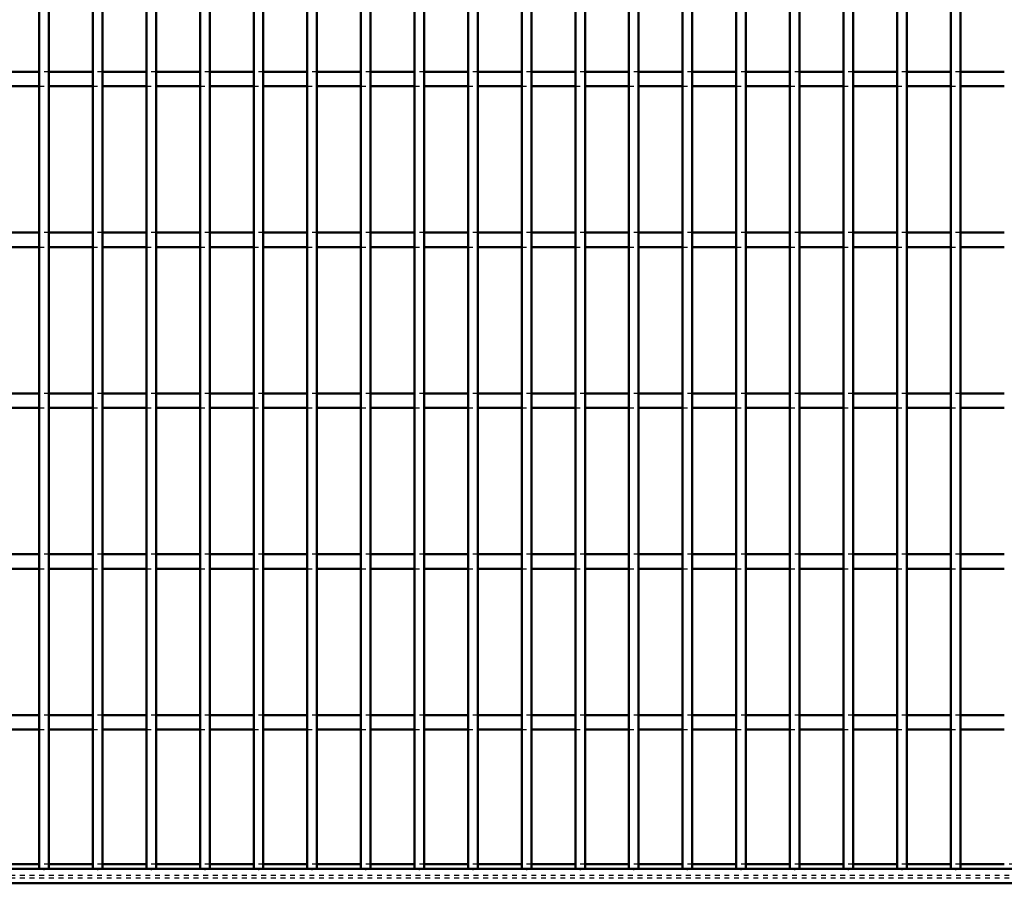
# Model space of a CAD drawing. Header units: millimetres. Extents: x -1015 to 606, y -500 to 954.
# Tile 16 of 36: x -5 to 199, y -500 to -321. Entities that reach past the tile are written whole.
import ezdxf

# ---------------------------------------------------------------- set-up
doc = ezdxf.new("R2010")
doc.units = ezdxf.units.MM
doc.linetypes.add('Dashed', pattern=[2, 1, -1])
for name, color, linetype, lineweight in [('2d ConnectionPoints', 7, 'Continuous', 50), ('AM_0', 7, 'Continuous', 50), ('AM_9', 6, 'Dashed', 25)]:
    doc.layers.add(name, color=color, linetype=linetype, lineweight=lineweight)

# ---------------------------------------------------------------- blocks, each defined once
blk = doc.blocks.new('2_1to2odh7hw5t4osg1f1c3cawn________0_in_LPPX423303311311120010003500_4')
at = {"layer": 'AM_0'}
for p, q in [((600, -497), (-600, -497)), ((-1, -496.05), (-10.11, -496.05)), ((10.11, -496.05), (1, -496.05)), ((21.22, -496.05), (12.11, -496.05)), ((32.33, -496.05), (23.22, -496.05)), ((43.44, -496.05), (34.33, -496.05)), ((54.55, -496.05), (45.44, -496.05)), ((65.66, -496.05), (56.55, -496.05)), ((76.77, -496.05), (67.66, -496.05)), ((87.88, -496.05), (78.77, -496.05)), ((98.99, -496.05), (89.88, -496.05)), ((110.1, -496.05), (100.99, -496.05)), ((121.21, -496.05), (112.1, -496.05)), ((132.32, -496.05), (123.21, -496.05)), ((143.43, -496.05), (134.32, -496.05)), ((154.54, -496.05), (145.43, -496.05)), ((165.65, -496.05), (156.54, -496.05)), ((176.76, -496.05), (167.65, -496.05)), ((187.87, -496.05), (178.76, -496.05)), ((198.98, -496.05), (189.87, -496.05)), ((600, -500), (-600, -500))]:
    blk.add_line(p, q, dxfattribs=at)
at = {"layer": 'AM_9'}
for p, q in [((1, -496.05), (-1, -496.05)), ((12.11, -496.05), (10.11, -496.05)), ((23.22, -496.05), (21.22, -496.05)), ((34.33, -496.05), (32.33, -496.05)), ((45.44, -496.05), (43.44, -496.05)), ((56.55, -496.05), (54.55, -496.05)), ((67.66, -496.05), (65.66, -496.05)), ((78.77, -496.05), (76.77, -496.05)), ((89.88, -496.05), (87.88, -496.05)), ((100.99, -496.05), (98.99, -496.05)), ((112.1, -496.05), (110.1, -496.05)), ((123.21, -496.05), (121.21, -496.05)), ((134.32, -496.05), (132.32, -496.05)), ((145.43, -496.05), (143.43, -496.05)), ((156.54, -496.05), (154.54, -496.05)), ((167.65, -496.05), (165.65, -496.05)), ((178.76, -496.05), (176.76, -496.05)), ((189.87, -496.05), (187.87, -496.05)), ((200.98, -496.05), (198.98, -496.05)), ((600, -498.4), (-600, -498.4)), ((600, -498.92), (-600, -498.92))]:
    blk.add_line(p, q, dxfattribs=at)
blk = doc.blocks.new('56_uoerpp81ptu5uojywpl67w0cf________0_in_LPPX423303311311120010003500_4')
at = {"layer": 'AM_0'}
for p, q in [((-1, -497), (-1, 497)), ((1, -497), (1, 497)), ((1, -497), (-1, -497))]:
    blk.add_line(p, q, dxfattribs=at)
blk = doc.blocks.new('57_gvm1mjuqu3cnvbwqwsistt5ks________0_in_LPPX423303311311120010003500_4')
at = {"layer": 'AM_0'}
for p, q in [((10.11, -497), (10.11, 497)), ((12.11, -497), (12.11, 497)), ((12.11, -497), (10.11, -497))]:
    blk.add_line(p, q, dxfattribs=at)
blk = doc.blocks.new('58_kclb6s230ifr5e3gq41ciumvo________0_in_LPPX423303311311120010003500_4')
at = {"layer": 'AM_0'}
for p, q in [((21.22, -497), (21.22, 497)), ((23.22, -497), (23.22, 497)), ((23.22, -497), (21.22, -497))]:
    blk.add_line(p, q, dxfattribs=at)
blk = doc.blocks.new('59_9m8desiyjl9b5u0c3hhc4vgta________0_in_LPPX423303311311120010003500_4')
at = {"layer": 'AM_0'}
for p, q in [((32.33, -497), (32.33, 497)), ((34.33, -497), (34.33, 497)), ((34.33, -497), (32.33, -497))]:
    blk.add_line(p, q, dxfattribs=at)
blk = doc.blocks.new('60_0ws9tdhe1300vcd2jhsuzilxo________0_in_LPPX423303311311120010003500_4')
at = {"layer": 'AM_0'}
for p, q in [((43.44, -497), (43.44, 497)), ((45.44, -497), (45.44, 497)), ((45.44, -497), (43.44, -497))]:
    blk.add_line(p, q, dxfattribs=at)
blk = doc.blocks.new('61_7e2ougf6erd9epxibuwu57p3f________0_in_LPPX423303311311120010003500_4')
at = {"layer": 'AM_0'}
for p, q in [((54.55, -497), (54.55, 497)), ((56.55, -497), (56.55, 497)), ((56.55, -497), (54.55, -497))]:
    blk.add_line(p, q, dxfattribs=at)
blk = doc.blocks.new('62_j7pazp85qiwyb54dxf8vca25g________0_in_LPPX423303311311120010003500_4')
at = {"layer": 'AM_0'}
for p, q in [((65.66, -497), (65.66, 497)), ((67.66, -497), (67.66, 497)), ((67.66, -497), (65.66, -497))]:
    blk.add_line(p, q, dxfattribs=at)
blk = doc.blocks.new('63_m4329cs6i5uls6myivw9y4agn________0_in_LPPX423303311311120010003500_4')
at = {"layer": 'AM_0'}
for p, q in [((76.77, -497), (76.77, 497)), ((78.77, -497), (78.77, 497)), ((78.77, -497), (76.77, -497))]:
    blk.add_line(p, q, dxfattribs=at)
blk = doc.blocks.new('64_u7atix37ni8zf929omebf1moi________0_in_LPPX423303311311120010003500_4')
at = {"layer": 'AM_0'}
for p, q in [((87.88, -497), (87.88, 497)), ((89.88, -497), (89.88, 497)), ((89.88, -497), (87.88, -497))]:
    blk.add_line(p, q, dxfattribs=at)
blk = doc.blocks.new('65_zr0mignyubwktvem1t0wiz1cq________0_in_LPPX423303311311120010003500_4')
at = {"layer": 'AM_0'}
for p, q in [((98.99, -497), (98.99, 497)), ((100.99, -497), (100.99, 497)), ((100.99, -497), (98.99, -497))]:
    blk.add_line(p, q, dxfattribs=at)
blk = doc.blocks.new('66_3dmpc7u2wbqdyy9wiaiymqarm________0_in_LPPX423303311311120010003500_4')
at = {"layer": 'AM_0'}
for p, q in [((110.1, -497), (110.1, 497)), ((112.1, -497), (112.1, 497)), ((112.1, -497), (110.1, -497))]:
    blk.add_line(p, q, dxfattribs=at)
blk = doc.blocks.new('67_rr1tlcxzm94jnszt5ls4ppiva________0_in_LPPX423303311311120010003500_4')
at = {"layer": 'AM_0'}
for p, q in [((121.21, -497), (121.21, 497)), ((123.21, -497), (123.21, 497)), ((123.21, -497), (121.21, -497))]:
    blk.add_line(p, q, dxfattribs=at)
blk = doc.blocks.new('68_kql9dbql59dmrleba5n6et5jm________0_in_LPPX423303311311120010003500_4')
at = {"layer": 'AM_0'}
for p, q in [((132.32, -497), (132.32, 497)), ((134.32, -497), (134.32, 497)), ((134.32, -497), (132.32, -497))]:
    blk.add_line(p, q, dxfattribs=at)
blk = doc.blocks.new('69_80vpjhlj8lkz0ya49frndoopg________0_in_LPPX423303311311120010003500_4')
at = {"layer": 'AM_0'}
for p, q in [((143.43, -497), (143.43, 497)), ((145.43, -497), (145.43, 497)), ((145.43, -497), (143.43, -497))]:
    blk.add_line(p, q, dxfattribs=at)
blk = doc.blocks.new('70_hesecd1q8q2goyt0jhctqt7cl________0_in_LPPX423303311311120010003500_4')
at = {"layer": 'AM_0'}
for p, q in [((154.54, -497), (154.54, 497)), ((156.54, -497), (156.54, 497)), ((156.54, -497), (154.54, -497))]:
    blk.add_line(p, q, dxfattribs=at)
blk = doc.blocks.new('71_36qro5rn18f7br01eiq4wylob________0_in_LPPX423303311311120010003500_4')
at = {"layer": 'AM_0'}
for p, q in [((165.65, -497), (165.65, 497)), ((167.65, -497), (167.65, 497)), ((167.65, -497), (165.65, -497))]:
    blk.add_line(p, q, dxfattribs=at)
blk = doc.blocks.new('72_9myhfhm7tipx94lnsnfmjha6i________0_in_LPPX423303311311120010003500_4')
at = {"layer": 'AM_0'}
for p, q in [((176.76, -497), (176.76, 497)), ((178.76, -497), (178.76, 497)), ((178.76, -497), (176.76, -497))]:
    blk.add_line(p, q, dxfattribs=at)
blk = doc.blocks.new('73_fdzqw3uieacxd76lbepec59bh________0_in_LPPX423303311311120010003500_4')
at = {"layer": 'AM_0'}
for p, q in [((187.87, -497), (187.87, 497)), ((189.87, -497), (189.87, 497)), ((189.87, -497), (187.87, -497))]:
    blk.add_line(p, q, dxfattribs=at)
blk = doc.blocks.new('111_8tal56c6dkho5vcspskhcoxeq________0_in_LPPX423303311311120010003500_4')
at = {"layer": 'AM_0'}
for p, q in [((-1, -465.12), (-10.11, -465.12)), ((-1, -465.12), (-1, -468.12)), ((1, -468.12), (1, -465.12)), ((10.11, -465.12), (1, -465.12)), ((10.11, -465.12), (10.11, -468.12)), ((12.11, -468.12), (12.11, -465.12)), ((21.22, -465.12), (12.11, -465.12)), ((21.22, -465.12), (21.22, -468.12)), ((23.22, -468.12), (23.22, -465.12)), ((32.33, -465.12), (23.22, -465.12)), ((32.33, -465.12), (32.33, -468.12)), ((34.33, -468.12), (34.33, -465.12)), ((43.44, -465.12), (34.33, -465.12)), ((43.44, -465.12), (43.44, -468.12)), ((45.44, -468.12), (45.44, -465.12)), ((54.55, -465.12), (45.44, -465.12)), ((54.55, -465.12), (54.55, -468.12)), ((56.55, -468.12), (56.55, -465.12)), ((65.66, -465.12), (56.55, -465.12)), ((65.66, -465.12), (65.66, -468.12)), ((67.66, -468.12), (67.66, -465.12)), ((76.77, -465.12), (67.66, -465.12)), ((76.77, -465.12), (76.77, -468.12)), ((78.77, -468.12), (78.77, -465.12)), ((87.88, -465.12), (78.77, -465.12)), ((87.88, -465.12), (87.88, -468.12)), ((89.88, -468.12), (89.88, -465.12)), ((98.99, -465.12), (89.88, -465.12)), ((98.99, -465.12), (98.99, -468.12)), ((100.99, -468.12), (100.99, -465.12)), ((110.1, -465.12), (100.99, -465.12)), ((110.1, -465.12), (110.1, -468.12)), ((112.1, -468.12), (112.1, -465.12)), ((121.21, -465.12), (112.1, -465.12)), ((121.21, -465.12), (121.21, -468.12)), ((123.21, -468.12), (123.21, -465.12)), ((132.32, -465.12), (123.21, -465.12)), ((132.32, -465.12), (132.32, -468.12)), ((134.32, -468.12), (134.32, -465.12)), ((143.43, -465.12), (134.32, -465.12)), ((143.43, -465.12), (143.43, -468.12)), ((145.43, -468.12), (145.43, -465.12)), ((154.54, -465.12), (145.43, -465.12)), ((154.54, -465.12), (154.54, -468.12)), ((156.54, -468.12), (156.54, -465.12)), ((165.65, -465.12), (156.54, -465.12)), ((165.65, -465.12), (165.65, -468.12)), ((167.65, -468.12), (167.65, -465.12)), ((176.76, -465.12), (167.65, -465.12)), ((176.76, -465.12), (176.76, -468.12)), ((178.76, -468.12), (178.76, -465.12)), ((187.87, -465.12), (178.76, -465.12)), ((187.87, -465.12), (187.87, -468.12)), ((189.87, -468.12), (189.87, -465.12)), ((198.98, -465.12), (189.87, -465.12)), ((-1, -468.12), (-10.11, -468.12)), ((10.11, -468.12), (1, -468.12)), ((21.22, -468.12), (12.11, -468.12)), ((32.33, -468.12), (23.22, -468.12)), ((43.44, -468.12), (34.33, -468.12)), ((54.55, -468.12), (45.44, -468.12)), ((65.66, -468.12), (56.55, -468.12)), ((76.77, -468.12), (67.66, -468.12)), ((87.88, -468.12), (78.77, -468.12)), ((98.99, -468.12), (89.88, -468.12)), ((110.1, -468.12), (100.99, -468.12)), ((121.21, -468.12), (112.1, -468.12)), ((132.32, -468.12), (123.21, -468.12)), ((143.43, -468.12), (134.32, -468.12)), ((154.54, -468.12), (145.43, -468.12)), ((165.65, -468.12), (156.54, -468.12)), ((176.76, -468.12), (167.65, -468.12)), ((187.87, -468.12), (178.76, -468.12)), ((198.98, -468.12), (189.87, -468.12))]:
    blk.add_line(p, q, dxfattribs=at)
at = {"layer": 'AM_9'}
for p, q in [((1, -465.12), (-1, -465.12)), ((12.11, -465.12), (10.11, -465.12)), ((23.22, -465.12), (21.22, -465.12)), ((34.33, -465.12), (32.33, -465.12)), ((45.44, -465.12), (43.44, -465.12)), ((56.55, -465.12), (54.55, -465.12)), ((67.66, -465.12), (65.66, -465.12)), ((78.77, -465.12), (76.77, -465.12)), ((89.88, -465.12), (87.88, -465.12)), ((100.99, -465.12), (98.99, -465.12)), ((112.1, -465.12), (110.1, -465.12)), ((123.21, -465.12), (121.21, -465.12)), ((134.32, -465.12), (132.32, -465.12)), ((145.43, -465.12), (143.43, -465.12)), ((156.54, -465.12), (154.54, -465.12)), ((167.65, -465.12), (165.65, -465.12)), ((178.76, -465.12), (176.76, -465.12)), ((189.87, -465.12), (187.87, -465.12)), ((-1, -468.12), (1, -468.12)), ((10.11, -468.12), (12.11, -468.12)), ((21.22, -468.12), (23.22, -468.12)), ((32.33, -468.12), (34.33, -468.12)), ((43.44, -468.12), (45.44, -468.12)), ((54.55, -468.12), (56.55, -468.12)), ((65.66, -468.12), (67.66, -468.12)), ((76.77, -468.12), (78.77, -468.12)), ((87.88, -468.12), (89.88, -468.12)), ((98.99, -468.12), (100.99, -468.12)), ((110.1, -468.12), (112.1, -468.12)), ((121.21, -468.12), (123.21, -468.12)), ((132.32, -468.12), (134.32, -468.12)), ((143.43, -468.12), (145.43, -468.12)), ((154.54, -468.12), (156.54, -468.12)), ((165.65, -468.12), (167.65, -468.12)), ((176.76, -468.12), (178.76, -468.12)), ((187.87, -468.12), (189.87, -468.12))]:
    blk.add_line(p, q, dxfattribs=at)
blk = doc.blocks.new('112_77bcqfdpj28yi1yk6ekc9t4mb________0_in_LPPX423303311311120010003500_4')
at = {"layer": 'AM_0'}
for p, q in [((-1, -431.79), (-10.11, -431.79)), ((-1, -431.79), (-1, -434.79)), ((1, -434.79), (1, -431.79)), ((10.11, -431.79), (1, -431.79)), ((10.11, -431.79), (10.11, -434.79)), ((12.11, -434.79), (12.11, -431.79)), ((21.22, -431.79), (12.11, -431.79)), ((21.22, -431.79), (21.22, -434.79)), ((23.22, -434.79), (23.22, -431.79)), ((32.33, -431.79), (23.22, -431.79)), ((32.33, -431.79), (32.33, -434.79)), ((34.33, -434.79), (34.33, -431.79)), ((43.44, -431.79), (34.33, -431.79)), ((43.44, -431.79), (43.44, -434.79)), ((45.44, -434.79), (45.44, -431.79)), ((54.55, -431.79), (45.44, -431.79)), ((54.55, -431.79), (54.55, -434.79)), ((56.55, -434.79), (56.55, -431.79)), ((65.66, -431.79), (56.55, -431.79)), ((65.66, -431.79), (65.66, -434.79)), ((67.66, -434.79), (67.66, -431.79)), ((76.77, -431.79), (67.66, -431.79)), ((76.77, -431.79), (76.77, -434.79)), ((78.77, -434.79), (78.77, -431.79)), ((87.88, -431.79), (78.77, -431.79)), ((87.88, -431.79), (87.88, -434.79)), ((89.88, -434.79), (89.88, -431.79)), ((98.99, -431.79), (89.88, -431.79)), ((98.99, -431.79), (98.99, -434.79)), ((100.99, -434.79), (100.99, -431.79)), ((110.1, -431.79), (100.99, -431.79)), ((110.1, -431.79), (110.1, -434.79)), ((112.1, -434.79), (112.1, -431.79)), ((121.21, -431.79), (112.1, -431.79)), ((121.21, -431.79), (121.21, -434.79)), ((123.21, -434.79), (123.21, -431.79)), ((132.32, -431.79), (123.21, -431.79)), ((132.32, -431.79), (132.32, -434.79)), ((134.32, -434.79), (134.32, -431.79)), ((143.43, -431.79), (134.32, -431.79)), ((143.43, -431.79), (143.43, -434.79)), ((145.43, -434.79), (145.43, -431.79)), ((154.54, -431.79), (145.43, -431.79)), ((154.54, -431.79), (154.54, -434.79)), ((156.54, -434.79), (156.54, -431.79)), ((165.65, -431.79), (156.54, -431.79)), ((165.65, -431.79), (165.65, -434.79)), ((167.65, -434.79), (167.65, -431.79)), ((176.76, -431.79), (167.65, -431.79)), ((176.76, -431.79), (176.76, -434.79)), ((178.76, -434.79), (178.76, -431.79)), ((187.87, -431.79), (178.76, -431.79)), ((187.87, -431.79), (187.87, -434.79)), ((189.87, -434.79), (189.87, -431.79)), ((198.98, -431.79), (189.87, -431.79)), ((-1, -434.79), (-10.11, -434.79)), ((10.11, -434.79), (1, -434.79)), ((21.22, -434.79), (12.11, -434.79)), ((32.33, -434.79), (23.22, -434.79)), ((43.44, -434.79), (34.33, -434.79)), ((54.55, -434.79), (45.44, -434.79)), ((65.66, -434.79), (56.55, -434.79)), ((76.77, -434.79), (67.66, -434.79)), ((87.88, -434.79), (78.77, -434.79)), ((98.99, -434.79), (89.88, -434.79)), ((110.1, -434.79), (100.99, -434.79)), ((121.21, -434.79), (112.1, -434.79)), ((132.32, -434.79), (123.21, -434.79)), ((143.43, -434.79), (134.32, -434.79)), ((154.54, -434.79), (145.43, -434.79)), ((165.65, -434.79), (156.54, -434.79)), ((176.76, -434.79), (167.65, -434.79)), ((187.87, -434.79), (178.76, -434.79)), ((198.98, -434.79), (189.87, -434.79))]:
    blk.add_line(p, q, dxfattribs=at)
at = {"layer": 'AM_9'}
for p, q in [((1, -431.79), (-1, -431.79)), ((12.11, -431.79), (10.11, -431.79)), ((23.22, -431.79), (21.22, -431.79)), ((34.33, -431.79), (32.33, -431.79)), ((45.44, -431.79), (43.44, -431.79)), ((56.55, -431.79), (54.55, -431.79)), ((67.66, -431.79), (65.66, -431.79)), ((78.77, -431.79), (76.77, -431.79)), ((89.88, -431.79), (87.88, -431.79)), ((100.99, -431.79), (98.99, -431.79)), ((112.1, -431.79), (110.1, -431.79)), ((123.21, -431.79), (121.21, -431.79)), ((134.32, -431.79), (132.32, -431.79)), ((145.43, -431.79), (143.43, -431.79)), ((156.54, -431.79), (154.54, -431.79)), ((167.65, -431.79), (165.65, -431.79)), ((178.76, -431.79), (176.76, -431.79)), ((189.87, -431.79), (187.87, -431.79)), ((-1, -434.79), (1, -434.79)), ((10.11, -434.79), (12.11, -434.79)), ((21.22, -434.79), (23.22, -434.79)), ((32.33, -434.79), (34.33, -434.79)), ((43.44, -434.79), (45.44, -434.79)), ((54.55, -434.79), (56.55, -434.79)), ((65.66, -434.79), (67.66, -434.79)), ((76.77, -434.79), (78.77, -434.79)), ((87.88, -434.79), (89.88, -434.79)), ((98.99, -434.79), (100.99, -434.79)), ((110.1, -434.79), (112.1, -434.79)), ((121.21, -434.79), (123.21, -434.79)), ((132.32, -434.79), (134.32, -434.79)), ((143.43, -434.79), (145.43, -434.79)), ((154.54, -434.79), (156.54, -434.79)), ((165.65, -434.79), (167.65, -434.79)), ((176.76, -434.79), (178.76, -434.79)), ((187.87, -434.79), (189.87, -434.79))]:
    blk.add_line(p, q, dxfattribs=at)
blk = doc.blocks.new('113_pio1fenvutm8c02g7lr0in0ch________0_in_LPPX423303311311120010003500_4')
at = {"layer": 'AM_0'}
for p, q in [((-1, -398.46), (-10.11, -398.46)), ((-1, -398.46), (-1, -401.46)), ((1, -401.46), (1, -398.46)), ((10.11, -398.46), (1, -398.46)), ((10.11, -398.46), (10.11, -401.46)), ((12.11, -401.46), (12.11, -398.46)), ((21.22, -398.46), (12.11, -398.46)), ((21.22, -398.46), (21.22, -401.46)), ((23.22, -401.46), (23.22, -398.46)), ((32.33, -398.46), (23.22, -398.46)), ((32.33, -398.46), (32.33, -401.46)), ((34.33, -401.46), (34.33, -398.46)), ((43.44, -398.46), (34.33, -398.46)), ((43.44, -398.46), (43.44, -401.46)), ((45.44, -401.46), (45.44, -398.46)), ((54.55, -398.46), (45.44, -398.46)), ((54.55, -398.46), (54.55, -401.46)), ((56.55, -401.46), (56.55, -398.46)), ((65.66, -398.46), (56.55, -398.46)), ((65.66, -398.46), (65.66, -401.46)), ((67.66, -401.46), (67.66, -398.46)), ((76.77, -398.46), (67.66, -398.46)), ((76.77, -398.46), (76.77, -401.46)), ((78.77, -401.46), (78.77, -398.46)), ((87.88, -398.46), (78.77, -398.46)), ((87.88, -398.46), (87.88, -401.46)), ((89.88, -401.46), (89.88, -398.46)), ((98.99, -398.46), (89.88, -398.46)), ((98.99, -398.46), (98.99, -401.46)), ((100.99, -401.46), (100.99, -398.46)), ((110.1, -398.46), (100.99, -398.46)), ((110.1, -398.46), (110.1, -401.46)), ((112.1, -401.46), (112.1, -398.46)), ((121.21, -398.46), (112.1, -398.46)), ((121.21, -398.46), (121.21, -401.46)), ((123.21, -401.46), (123.21, -398.46)), ((132.32, -398.46), (123.21, -398.46)), ((132.32, -398.46), (132.32, -401.46)), ((134.32, -401.46), (134.32, -398.46)), ((143.43, -398.46), (134.32, -398.46)), ((143.43, -398.46), (143.43, -401.46)), ((145.43, -401.46), (145.43, -398.46)), ((154.54, -398.46), (145.43, -398.46)), ((154.54, -398.46), (154.54, -401.46)), ((156.54, -401.46), (156.54, -398.46)), ((165.65, -398.46), (156.54, -398.46)), ((165.65, -398.46), (165.65, -401.46)), ((167.65, -401.46), (167.65, -398.46)), ((176.76, -398.46), (167.65, -398.46)), ((176.76, -398.46), (176.76, -401.46)), ((178.76, -401.46), (178.76, -398.46)), ((187.87, -398.46), (178.76, -398.46)), ((187.87, -398.46), (187.87, -401.46)), ((189.87, -401.46), (189.87, -398.46)), ((198.98, -398.46), (189.87, -398.46)), ((-1, -401.46), (-10.11, -401.46)), ((10.11, -401.46), (1, -401.46)), ((21.22, -401.46), (12.11, -401.46)), ((32.33, -401.46), (23.22, -401.46)), ((43.44, -401.46), (34.33, -401.46)), ((54.55, -401.46), (45.44, -401.46)), ((65.66, -401.46), (56.55, -401.46)), ((76.77, -401.46), (67.66, -401.46)), ((87.88, -401.46), (78.77, -401.46)), ((98.99, -401.46), (89.88, -401.46)), ((110.1, -401.46), (100.99, -401.46)), ((121.21, -401.46), (112.1, -401.46)), ((132.32, -401.46), (123.21, -401.46)), ((143.43, -401.46), (134.32, -401.46)), ((154.54, -401.46), (145.43, -401.46)), ((165.65, -401.46), (156.54, -401.46)), ((176.76, -401.46), (167.65, -401.46)), ((187.87, -401.46), (178.76, -401.46)), ((198.98, -401.46), (189.87, -401.46))]:
    blk.add_line(p, q, dxfattribs=at)
at = {"layer": 'AM_9'}
for p, q in [((1, -398.46), (-1, -398.46)), ((12.11, -398.46), (10.11, -398.46)), ((23.22, -398.46), (21.22, -398.46)), ((34.33, -398.46), (32.33, -398.46)), ((45.44, -398.46), (43.44, -398.46)), ((56.55, -398.46), (54.55, -398.46)), ((67.66, -398.46), (65.66, -398.46)), ((78.77, -398.46), (76.77, -398.46)), ((89.88, -398.46), (87.88, -398.46)), ((100.99, -398.46), (98.99, -398.46)), ((112.1, -398.46), (110.1, -398.46)), ((123.21, -398.46), (121.21, -398.46)), ((134.32, -398.46), (132.32, -398.46)), ((145.43, -398.46), (143.43, -398.46)), ((156.54, -398.46), (154.54, -398.46)), ((167.65, -398.46), (165.65, -398.46)), ((178.76, -398.46), (176.76, -398.46)), ((189.87, -398.46), (187.87, -398.46)), ((-1, -401.46), (1, -401.46)), ((10.11, -401.46), (12.11, -401.46)), ((21.22, -401.46), (23.22, -401.46)), ((32.33, -401.46), (34.33, -401.46)), ((43.44, -401.46), (45.44, -401.46)), ((54.55, -401.46), (56.55, -401.46)), ((65.66, -401.46), (67.66, -401.46)), ((76.77, -401.46), (78.77, -401.46)), ((87.88, -401.46), (89.88, -401.46)), ((98.99, -401.46), (100.99, -401.46)), ((110.1, -401.46), (112.1, -401.46)), ((121.21, -401.46), (123.21, -401.46)), ((132.32, -401.46), (134.32, -401.46)), ((143.43, -401.46), (145.43, -401.46)), ((154.54, -401.46), (156.54, -401.46)), ((165.65, -401.46), (167.65, -401.46)), ((176.76, -401.46), (178.76, -401.46)), ((187.87, -401.46), (189.87, -401.46))]:
    blk.add_line(p, q, dxfattribs=at)
blk = doc.blocks.new('114_kjimpq84waxq2ts3l2zpik4kn________0_in_LPPX423303311311120010003500_4')
at = {"layer": 'AM_0'}
for p, q in [((-1, -365.13), (-10.11, -365.13)), ((-1, -365.13), (-1, -368.13)), ((1, -368.13), (1, -365.13)), ((10.11, -365.13), (1, -365.13)), ((10.11, -365.13), (10.11, -368.13)), ((12.11, -368.13), (12.11, -365.13)), ((21.22, -365.13), (12.11, -365.13)), ((21.22, -365.13), (21.22, -368.13)), ((23.22, -368.13), (23.22, -365.13)), ((32.33, -365.13), (23.22, -365.13)), ((32.33, -365.13), (32.33, -368.13)), ((34.33, -368.13), (34.33, -365.13)), ((43.44, -365.13), (34.33, -365.13)), ((43.44, -365.13), (43.44, -368.13)), ((45.44, -368.13), (45.44, -365.13)), ((54.55, -365.13), (45.44, -365.13)), ((54.55, -365.13), (54.55, -368.13)), ((56.55, -368.13), (56.55, -365.13)), ((65.66, -365.13), (56.55, -365.13)), ((65.66, -365.13), (65.66, -368.13)), ((67.66, -368.13), (67.66, -365.13)), ((76.77, -365.13), (67.66, -365.13)), ((76.77, -365.13), (76.77, -368.13)), ((78.77, -368.13), (78.77, -365.13)), ((87.88, -365.13), (78.77, -365.13)), ((87.88, -365.13), (87.88, -368.13)), ((89.88, -368.13), (89.88, -365.13)), ((98.99, -365.13), (89.88, -365.13)), ((98.99, -365.13), (98.99, -368.13)), ((100.99, -368.13), (100.99, -365.13)), ((110.1, -365.13), (100.99, -365.13)), ((110.1, -365.13), (110.1, -368.13)), ((112.1, -368.13), (112.1, -365.13)), ((121.21, -365.13), (112.1, -365.13)), ((121.21, -365.13), (121.21, -368.13)), ((123.21, -368.13), (123.21, -365.13)), ((132.32, -365.13), (123.21, -365.13)), ((132.32, -365.13), (132.32, -368.13)), ((134.32, -368.13), (134.32, -365.13)), ((143.43, -365.13), (134.32, -365.13)), ((143.43, -365.13), (143.43, -368.13)), ((145.43, -368.13), (145.43, -365.13)), ((154.54, -365.13), (145.43, -365.13)), ((154.54, -365.13), (154.54, -368.13)), ((156.54, -368.13), (156.54, -365.13)), ((165.65, -365.13), (156.54, -365.13)), ((165.65, -365.13), (165.65, -368.13)), ((167.65, -368.13), (167.65, -365.13)), ((176.76, -365.13), (167.65, -365.13)), ((176.76, -365.13), (176.76, -368.13)), ((178.76, -368.13), (178.76, -365.13)), ((187.87, -365.13), (178.76, -365.13)), ((187.87, -365.13), (187.87, -368.13)), ((189.87, -368.13), (189.87, -365.13)), ((198.98, -365.13), (189.87, -365.13)), ((-1, -368.13), (-10.11, -368.13)), ((10.11, -368.13), (1, -368.13)), ((21.22, -368.13), (12.11, -368.13)), ((32.33, -368.13), (23.22, -368.13)), ((43.44, -368.13), (34.33, -368.13)), ((54.55, -368.13), (45.44, -368.13)), ((65.66, -368.13), (56.55, -368.13)), ((76.77, -368.13), (67.66, -368.13)), ((87.88, -368.13), (78.77, -368.13)), ((98.99, -368.13), (89.88, -368.13)), ((110.1, -368.13), (100.99, -368.13)), ((121.21, -368.13), (112.1, -368.13)), ((132.32, -368.13), (123.21, -368.13)), ((143.43, -368.13), (134.32, -368.13)), ((154.54, -368.13), (145.43, -368.13)), ((165.65, -368.13), (156.54, -368.13)), ((176.76, -368.13), (167.65, -368.13)), ((187.87, -368.13), (178.76, -368.13)), ((198.98, -368.13), (189.87, -368.13))]:
    blk.add_line(p, q, dxfattribs=at)
at = {"layer": 'AM_9'}
for p, q in [((1, -365.13), (-1, -365.13)), ((12.11, -365.13), (10.11, -365.13)), ((23.22, -365.13), (21.22, -365.13)), ((34.33, -365.13), (32.33, -365.13)), ((45.44, -365.13), (43.44, -365.13)), ((56.55, -365.13), (54.55, -365.13)), ((67.66, -365.13), (65.66, -365.13)), ((78.77, -365.13), (76.77, -365.13)), ((89.88, -365.13), (87.88, -365.13)), ((100.99, -365.13), (98.99, -365.13)), ((112.1, -365.13), (110.1, -365.13)), ((123.21, -365.13), (121.21, -365.13)), ((134.32, -365.13), (132.32, -365.13)), ((145.43, -365.13), (143.43, -365.13)), ((156.54, -365.13), (154.54, -365.13)), ((167.65, -365.13), (165.65, -365.13)), ((178.76, -365.13), (176.76, -365.13)), ((189.87, -365.13), (187.87, -365.13)), ((-1, -368.13), (1, -368.13)), ((10.11, -368.13), (12.11, -368.13)), ((21.22, -368.13), (23.22, -368.13)), ((32.33, -368.13), (34.33, -368.13)), ((43.44, -368.13), (45.44, -368.13)), ((54.55, -368.13), (56.55, -368.13)), ((65.66, -368.13), (67.66, -368.13)), ((76.77, -368.13), (78.77, -368.13)), ((87.88, -368.13), (89.88, -368.13)), ((98.99, -368.13), (100.99, -368.13)), ((110.1, -368.13), (112.1, -368.13)), ((121.21, -368.13), (123.21, -368.13)), ((132.32, -368.13), (134.32, -368.13)), ((143.43, -368.13), (145.43, -368.13)), ((154.54, -368.13), (156.54, -368.13)), ((165.65, -368.13), (167.65, -368.13)), ((176.76, -368.13), (178.76, -368.13)), ((187.87, -368.13), (189.87, -368.13))]:
    blk.add_line(p, q, dxfattribs=at)
blk = doc.blocks.new('115_o2k6fmx393wyibhwrznkr2rep________0_in_LPPX423303311311120010003500_4')
at = {"layer": 'AM_0'}
for p, q in [((-1, -331.8), (-10.11, -331.8)), ((-1, -331.8), (-1, -334.8)), ((1, -334.8), (1, -331.8)), ((10.11, -331.8), (1, -331.8)), ((10.11, -331.8), (10.11, -334.8)), ((12.11, -334.8), (12.11, -331.8)), ((21.22, -331.8), (12.11, -331.8)), ((21.22, -331.8), (21.22, -334.8)), ((23.22, -334.8), (23.22, -331.8)), ((32.33, -331.8), (23.22, -331.8)), ((32.33, -331.8), (32.33, -334.8)), ((34.33, -334.8), (34.33, -331.8)), ((43.44, -331.8), (34.33, -331.8)), ((43.44, -331.8), (43.44, -334.8)), ((45.44, -334.8), (45.44, -331.8)), ((54.55, -331.8), (45.44, -331.8)), ((54.55, -331.8), (54.55, -334.8)), ((56.55, -334.8), (56.55, -331.8)), ((65.66, -331.8), (56.55, -331.8)), ((65.66, -331.8), (65.66, -334.8)), ((67.66, -334.8), (67.66, -331.8)), ((76.77, -331.8), (67.66, -331.8)), ((76.77, -331.8), (76.77, -334.8)), ((78.77, -334.8), (78.77, -331.8)), ((87.88, -331.8), (78.77, -331.8)), ((87.88, -331.8), (87.88, -334.8)), ((89.88, -334.8), (89.88, -331.8)), ((98.99, -331.8), (89.88, -331.8)), ((98.99, -331.8), (98.99, -334.8)), ((100.99, -334.8), (100.99, -331.8)), ((110.1, -331.8), (100.99, -331.8)), ((110.1, -331.8), (110.1, -334.8)), ((112.1, -334.8), (112.1, -331.8)), ((121.21, -331.8), (112.1, -331.8)), ((121.21, -331.8), (121.21, -334.8)), ((123.21, -334.8), (123.21, -331.8)), ((132.32, -331.8), (123.21, -331.8)), ((132.32, -331.8), (132.32, -334.8)), ((134.32, -334.8), (134.32, -331.8)), ((143.43, -331.8), (134.32, -331.8)), ((143.43, -331.8), (143.43, -334.8)), ((145.43, -334.8), (145.43, -331.8)), ((154.54, -331.8), (145.43, -331.8)), ((154.54, -331.8), (154.54, -334.8)), ((156.54, -334.8), (156.54, -331.8)), ((165.65, -331.8), (156.54, -331.8)), ((165.65, -331.8), (165.65, -334.8)), ((167.65, -334.8), (167.65, -331.8)), ((176.76, -331.8), (167.65, -331.8)), ((176.76, -331.8), (176.76, -334.8)), ((178.76, -334.8), (178.76, -331.8)), ((187.87, -331.8), (178.76, -331.8)), ((187.87, -331.8), (187.87, -334.8)), ((189.87, -334.8), (189.87, -331.8)), ((198.98, -331.8), (189.87, -331.8)), ((-1, -334.8), (-10.11, -334.8)), ((10.11, -334.8), (1, -334.8)), ((21.22, -334.8), (12.11, -334.8)), ((32.33, -334.8), (23.22, -334.8)), ((43.44, -334.8), (34.33, -334.8)), ((54.55, -334.8), (45.44, -334.8)), ((65.66, -334.8), (56.55, -334.8)), ((76.77, -334.8), (67.66, -334.8)), ((87.88, -334.8), (78.77, -334.8)), ((98.99, -334.8), (89.88, -334.8)), ((110.1, -334.8), (100.99, -334.8)), ((121.21, -334.8), (112.1, -334.8)), ((132.32, -334.8), (123.21, -334.8)), ((143.43, -334.8), (134.32, -334.8)), ((154.54, -334.8), (145.43, -334.8)), ((165.65, -334.8), (156.54, -334.8)), ((176.76, -334.8), (167.65, -334.8)), ((187.87, -334.8), (178.76, -334.8)), ((198.98, -334.8), (189.87, -334.8))]:
    blk.add_line(p, q, dxfattribs=at)
at = {"layer": 'AM_9'}
for p, q in [((1, -331.8), (-1, -331.8)), ((12.11, -331.8), (10.11, -331.8)), ((23.22, -331.8), (21.22, -331.8)), ((34.33, -331.8), (32.33, -331.8)), ((45.44, -331.8), (43.44, -331.8)), ((56.55, -331.8), (54.55, -331.8)), ((67.66, -331.8), (65.66, -331.8)), ((78.77, -331.8), (76.77, -331.8)), ((89.88, -331.8), (87.88, -331.8)), ((100.99, -331.8), (98.99, -331.8)), ((112.1, -331.8), (110.1, -331.8)), ((123.21, -331.8), (121.21, -331.8)), ((134.32, -331.8), (132.32, -331.8)), ((145.43, -331.8), (143.43, -331.8)), ((156.54, -331.8), (154.54, -331.8)), ((167.65, -331.8), (165.65, -331.8)), ((178.76, -331.8), (176.76, -331.8)), ((189.87, -331.8), (187.87, -331.8)), ((-1, -334.8), (1, -334.8)), ((10.11, -334.8), (12.11, -334.8)), ((21.22, -334.8), (23.22, -334.8)), ((32.33, -334.8), (34.33, -334.8)), ((43.44, -334.8), (45.44, -334.8)), ((54.55, -334.8), (56.55, -334.8)), ((65.66, -334.8), (67.66, -334.8)), ((76.77, -334.8), (78.77, -334.8)), ((87.88, -334.8), (89.88, -334.8)), ((98.99, -334.8), (100.99, -334.8)), ((110.1, -334.8), (112.1, -334.8)), ((121.21, -334.8), (123.21, -334.8)), ((132.32, -334.8), (134.32, -334.8)), ((143.43, -334.8), (145.43, -334.8)), ((154.54, -334.8), (156.54, -334.8)), ((165.65, -334.8), (167.65, -334.8)), ((176.76, -334.8), (178.76, -334.8)), ((187.87, -334.8), (189.87, -334.8))]:
    blk.add_line(p, q, dxfattribs=at)

msp = doc.modelspace()

# ---------------------------------------------------------------- linework, layer by layer
at = {"layer": '2d ConnectionPoints'}
for p in [(0, -497), (11.11, -497), (22.22, -497), (33.33, -497), (44.44, -497), (55.55, -497), (66.66, -497), (77.77, -497), (88.88, -497), (99.99, -497), (111.1, -497), (122.21, -497), (133.32, -497), (144.43, -497), (155.54, -497), (166.65, -497), (177.76, -497), (188.87, -497)]:
    msp.add_point(p, dxfattribs=at)

# ---------------------------------------------------------------- block references
for name in ['56_uoerpp81ptu5uojywpl67w0cf________0_in_LPPX423303311311120010003500_4', '57_gvm1mjuqu3cnvbwqwsistt5ks________0_in_LPPX423303311311120010003500_4', '58_kclb6s230ifr5e3gq41ciumvo________0_in_LPPX423303311311120010003500_4', '59_9m8desiyjl9b5u0c3hhc4vgta________0_in_LPPX423303311311120010003500_4', '60_0ws9tdhe1300vcd2jhsuzilxo________0_in_LPPX423303311311120010003500_4', '61_7e2ougf6erd9epxibuwu57p3f________0_in_LPPX423303311311120010003500_4', '62_j7pazp85qiwyb54dxf8vca25g________0_in_LPPX423303311311120010003500_4', '63_m4329cs6i5uls6myivw9y4agn________0_in_LPPX423303311311120010003500_4', '64_u7atix37ni8zf929omebf1moi________0_in_LPPX423303311311120010003500_4', '65_zr0mignyubwktvem1t0wiz1cq________0_in_LPPX423303311311120010003500_4', '66_3dmpc7u2wbqdyy9wiaiymqarm________0_in_LPPX423303311311120010003500_4', '67_rr1tlcxzm94jnszt5ls4ppiva________0_in_LPPX423303311311120010003500_4', '68_kql9dbql59dmrleba5n6et5jm________0_in_LPPX423303311311120010003500_4', '69_80vpjhlj8lkz0ya49frndoopg________0_in_LPPX423303311311120010003500_4', '70_hesecd1q8q2goyt0jhctqt7cl________0_in_LPPX423303311311120010003500_4', '71_36qro5rn18f7br01eiq4wylob________0_in_LPPX423303311311120010003500_4', '72_9myhfhm7tipx94lnsnfmjha6i________0_in_LPPX423303311311120010003500_4', '73_fdzqw3uieacxd76lbepec59bh________0_in_LPPX423303311311120010003500_4', '115_o2k6fmx393wyibhwrznkr2rep________0_in_LPPX423303311311120010003500_4', '114_kjimpq84waxq2ts3l2zpik4kn________0_in_LPPX423303311311120010003500_4', '113_pio1fenvutm8c02g7lr0in0ch________0_in_LPPX423303311311120010003500_4', '112_77bcqfdpj28yi1yk6ekc9t4mb________0_in_LPPX423303311311120010003500_4', '111_8tal56c6dkho5vcspskhcoxeq________0_in_LPPX423303311311120010003500_4', '2_1to2odh7hw5t4osg1f1c3cawn________0_in_LPPX423303311311120010003500_4']:
    msp.add_blockref(name, (0, 0))

doc.saveas('drawing.dxf')
